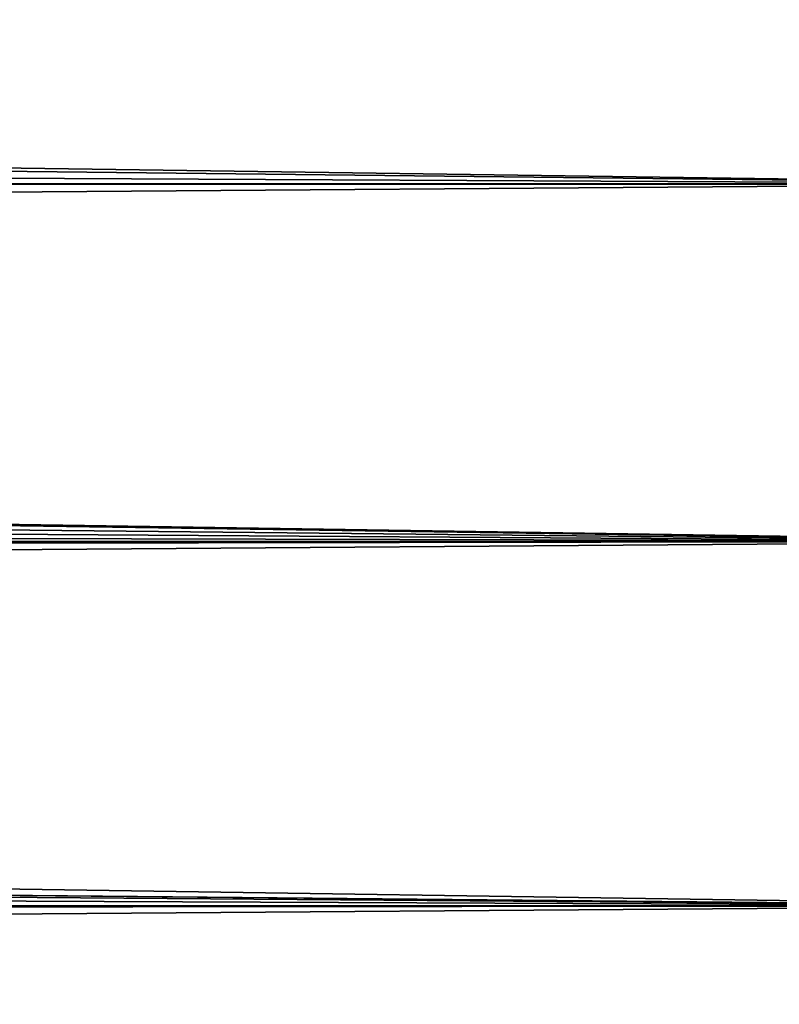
# Model space of a CAD drawing. Header units: metres. Extents: x -150 to 146, y -127 to 82.
# Tile 199 of 256: x 121.69 to 125.7, y 2.4 to 7.6. Entities that reach past the tile are written whole.
import ezdxf

# ---------------------------------------------------------------- set-up
doc = ezdxf.new("R2010")
doc.units = ezdxf.units.M
doc.layers.add('solid_ELLA_AP_WANNE_SW0001', color=7, linetype='CONTINUOUS')

msp = doc.modelspace()

# ---------------------------------------------------------------- linework, layer by layer
at = {"layer": 'solid_ELLA_AP_WANNE_SW0001'}
for points in [[(127.5, 8.575699, 21.341448), (-127.5, 8.575699, 21.341448), (-127.5, 6.734924, 21.991835)], [(127.5, 6.734924, 21.991835), (127.5, 8.575699, 21.341448), (-127.5, 6.734924, 21.991835)], [(127.5, 6.734924, -21.991835), (8.288766, 8.448473, -21.392132), (127.5, 8.575699, -21.341448)], [(127.5, 6.734924, -21.991835), (8.685067, 8.0764, -21.53536), (8.288766, 8.448473, -21.392132)], [(127.5, 6.734924, -21.991835), (9.389268, 7.315976, -21.805424), (8.685067, 8.0764, -21.53536)], [(127.5, 6.734924, -21.991835), (9.902949, 6.654821, -22.016207), (9.389268, 7.315976, -21.805424)], [(127.5, 6.734924, 21.991835), (-127.5, 6.734924, 21.991835), (-127.5, 4.845623, 22.48377)], [(127.5, 4.845623, 22.48377), (127.5, 6.734924, 21.991835), (-127.5, 4.845623, 22.48377)], [(127.5, 4.845623, -22.48377), (9.902949, 6.654821, -22.016207), (127.5, 6.734924, -21.991835)], [(127.5, 4.845623, -22.48377), (10.008563, 6.504979, -22.060944), (9.902949, 6.654821, -22.016207)], [(127.5, 4.845623, -22.48377), (10.293427, 6.072809, -22.1838), (10.008563, 6.504979, -22.060944)], [(127.5, 4.845623, -22.48377), (10.562475, 5.62127, -22.302496), (10.293427, 6.072809, -22.1838)], [(127.5, 4.845623, -22.48377), (10.812917, 5.154672, -22.414936), (10.562475, 5.62127, -22.302496)], [(127.5, 4.845623, -22.48377), (11.042191, 4.678637, -22.519112), (10.812917, 5.154672, -22.414936)], [(127.5, 4.845623, 22.48377), (-127.5, 4.845623, 22.48377), (-127.5, 2.92141, 22.813709)], [(127.5, 2.92141, 22.813709), (127.5, 4.845623, 22.48377), (-127.5, 2.92141, 22.813709)], [(127.5, 2.92141, -22.813709), (11.042191, 4.678637, -22.519112), (127.5, 4.845623, -22.48377)], [(127.5, 2.92141, -22.813709), (93.22084, 3.242488, -22.770294), (11.042191, 4.678637, -22.519112)], [(127.5, 2.92141, -22.813709), (93.658722, 3.182544, -22.778749), (93.22084, 3.242488, -22.770294)], [(127.5, 2.92141, -22.813709), (94.085136, 3.06349, -22.795065), (93.658722, 3.182544, -22.778749)], [(127.5, 2.92141, -22.813709), (94.492317, 2.887126, -22.818075), (94.085136, 3.06349, -22.795065)], [(127.5, 2.92141, 22.813709), (-127.5, 2.92141, 22.813709), (-127.5, 0.976148, 22.979277)], [(127.5, 0.976148, 22.979277), (127.5, 2.92141, 22.813709), (-127.5, 0.976148, 22.979277)], [(127.5, 0.976148, -22.979277), (94.492317, 2.887126, -22.818075), (127.5, 2.92141, -22.813709)], [(127.5, 0.976148, -22.979277), (94.872444, 2.656396, -22.846087), (94.492317, 2.887126, -22.818075)], [(127.5, 0.976148, -22.979277), (95.217972, 2.375521, -22.876991), (94.872444, 2.656396, -22.846087)]]:
    msp.add_3dface(points, dxfattribs=at)

doc.saveas('drawing.dxf')
